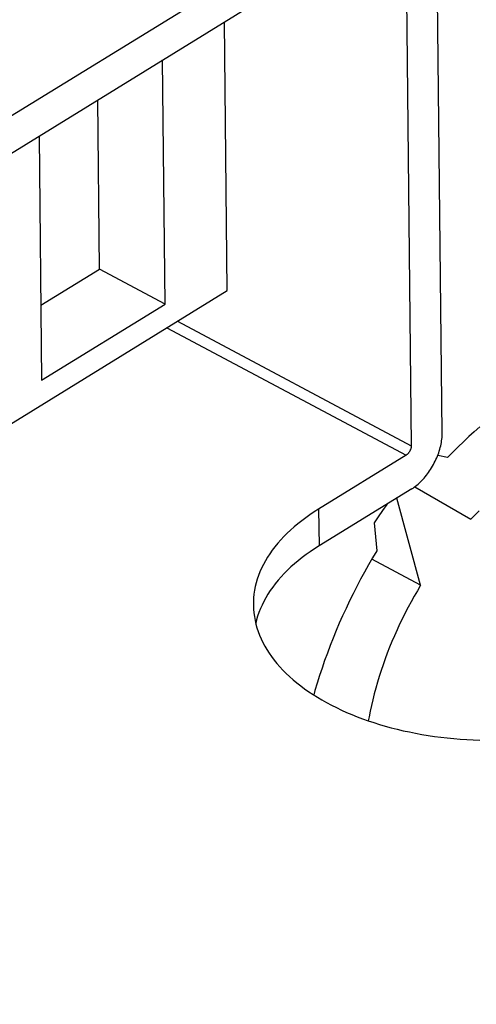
# Model space of a CAD drawing. Header units: millimetres. Extents: x 0 to 594, y 0 to 420.
# Tile 59 of 78: x 549.92 to 552.96, y 95.51 to 102.06. Entities that reach past the tile are written whole.
import ezdxf

# ---------------------------------------------------------------- set-up
doc = ezdxf.new("R2010")
doc.units = ezdxf.units.MM
doc.header["$LTSCALE"] = 32.67
doc.layers.get('0').update_dxf_attribs({"linetype": 'CONTINUOUS'})

msp = doc.modelspace()

# ---------------------------------------------------------------- linework, layer by layer
at = {"color": 7, "linetype": 'CONTINUOUS'}
for p, q in [((552.4836, 103.0319), (547.2077, 99.779)), ((552.7299, 99.3081), (552.6918, 102.9129)), ((547.2102, 99.5332), (552.452, 102.765)), ((552.4867, 102.7452), (552.5239, 99.2223)), ((551.2991, 100.2547), (551.2802, 102.0426)), ((550.8862, 100.165), (550.8691, 101.7891)), ((550.4493, 100.3977), (550.4374, 101.5229)), ((550.0469, 101.2821), (550.064, 99.6581)), ((550.0587, 100.1569), (550.4493, 100.3977)), ((550.8862, 100.165), (550.4493, 100.3977)), ((543.5976, 95.5063), (551.2991, 100.2547)), ((550.064, 99.6581), (550.8862, 100.165)), ((552.7298, 99.2978), (552.7299, 99.3081)), ((552.9431, 99.3156), (552.907, 99.2829)), ((552.9793, 99.3474), (552.9431, 99.3156)), ((552.7221, 99.2327), (552.7242, 99.2439)), ((552.7242, 99.2439), (552.726, 99.255)), ((552.726, 99.255), (552.7275, 99.2659)), ((552.7275, 99.2659), (552.7286, 99.2767)), ((552.7286, 99.2767), (552.7294, 99.2874)), ((552.7294, 99.2874), (552.7298, 99.2978)), ((552.8712, 99.2493), (552.8356, 99.2148)), ((552.907, 99.2829), (552.8712, 99.2493)), ((552.5065, 99.1755), (552.5046, 99.1731)), ((552.5083, 99.1779), (552.5065, 99.1755)), ((552.5101, 99.1805), (552.5083, 99.1779)), ((552.5118, 99.1831), (552.5101, 99.1805)), ((552.5134, 99.1858), (552.5118, 99.1831)), ((552.5149, 99.1886), (552.5134, 99.1858)), ((552.5163, 99.1914), (552.5149, 99.1886)), ((552.5176, 99.1942), (552.5163, 99.1914)), ((552.5188, 99.1971), (552.5176, 99.1942)), ((552.5199, 99.2), (552.5188, 99.1971)), ((552.5208, 99.2029), (552.5199, 99.2)), ((552.5216, 99.2058), (552.5208, 99.2029)), ((552.5223, 99.2086), (552.5216, 99.2058)), ((552.5229, 99.2115), (552.5223, 99.2086)), ((552.5234, 99.2143), (552.5229, 99.2115)), ((552.5237, 99.217), (552.5234, 99.2143)), ((552.5238, 99.2197), (552.5237, 99.217)), ((552.5239, 99.2223), (552.5238, 99.2197)), ((552.7022, 99.1644), (552.7063, 99.1759)), ((552.7063, 99.1759), (552.7101, 99.1873)), ((552.7101, 99.1873), (552.7136, 99.1987)), ((552.7136, 99.1987), (552.7168, 99.2101)), ((552.7168, 99.2101), (552.7196, 99.2214)), ((552.7196, 99.2214), (552.7221, 99.2327)), ((552.8004, 99.1794), (552.7654, 99.1432)), ((552.8356, 99.2148), (552.8004, 99.1794)), ((552.4901, 99.1602), (551.9076, 98.8012)), ((552.4922, 99.1617), (552.4901, 99.1602)), ((552.4943, 99.1632), (552.4922, 99.1617)), ((552.4965, 99.1649), (552.4943, 99.1632)), ((552.4986, 99.1668), (552.4965, 99.1649)), ((552.5006, 99.1688), (552.4986, 99.1668)), ((552.5026, 99.1709), (552.5006, 99.1688)), ((552.5046, 99.1731), (552.5026, 99.1709)), ((552.6773, 99.1082), (552.6829, 99.1192)), ((552.6829, 99.1192), (552.6881, 99.1304)), ((552.6881, 99.1304), (552.6931, 99.1417)), ((552.6931, 99.1417), (552.6978, 99.153)), ((552.6978, 99.153), (552.7022, 99.1644)), ((552.7654, 99.1432), (552.6998, 99.1582)), ((552.6318, 99.0351), (552.6389, 99.0449)), ((552.6389, 99.0449), (552.6459, 99.055)), ((552.6459, 99.055), (552.6526, 99.0653)), ((552.6526, 99.0653), (552.6592, 99.0757)), ((552.6592, 99.0757), (552.6654, 99.0864)), ((552.6654, 99.0864), (552.6715, 99.0972)), ((552.6715, 99.0972), (552.6773, 99.1082)), ((552.5773, 98.9742), (552.5855, 98.982)), ((552.5855, 98.982), (552.5935, 98.9901)), ((552.5935, 98.9901), (552.6015, 98.9985)), ((552.6015, 98.9985), (552.6093, 99.0072)), ((552.6093, 99.0072), (552.6169, 99.0162)), ((552.6169, 99.0162), (552.6244, 99.0255)), ((552.6244, 99.0255), (552.6318, 99.0351)), ((552.5269, 98.9356), (551.9102, 98.5554)), ((552.5269, 98.9356), (552.5354, 98.941)), ((552.5354, 98.941), (552.5439, 98.9469)), ((552.5439, 98.9469), (552.5523, 98.9532)), ((552.5468, 98.949), (552.9212, 98.7349)), ((552.5523, 98.9532), (552.5607, 98.9598)), ((552.5607, 98.9598), (552.569, 98.9668)), ((552.569, 98.9668), (552.5773, 98.9742)), ((552.5861, 98.2937), (552.4279, 98.8746)), ((551.8781, 98.7825), (551.8495, 98.7633)), ((551.9076, 98.8012), (551.8781, 98.7825)), ((552.3321, 98.7912), (552.3043, 98.7502)), ((552.3603, 98.8318), (552.3321, 98.7912)), ((552.3617, 98.8337), (552.3603, 98.8318)), ((552.9758, 98.7903), (552.9484, 98.7629)), ((551.795, 98.7237), (551.7692, 98.7033)), ((551.8218, 98.7437), (551.795, 98.7237)), ((551.8495, 98.7633), (551.8218, 98.7437)), ((552.3043, 98.7502), (552.2769, 98.7087)), ((552.9484, 98.7629), (552.9212, 98.7349)), ((551.7205, 98.6614), (551.6977, 98.6399)), ((551.7444, 98.6826), (551.7205, 98.6614)), ((551.7692, 98.7033), (551.7444, 98.6826)), ((552.2769, 98.7087), (552.2941, 98.5228)), ((551.6551, 98.5958), (551.6354, 98.5733)), ((551.6759, 98.618), (551.6551, 98.5958)), ((551.6977, 98.6399), (551.6759, 98.618)), ((551.5992, 98.5274), (551.5827, 98.5041)), ((551.6167, 98.5505), (551.5992, 98.5274)), ((551.6354, 98.5733), (551.6167, 98.5505)), ((551.8807, 98.5367), (551.8521, 98.5175)), ((551.9102, 98.5554), (551.8807, 98.5367)), ((552.2941, 98.5228), (552.2663, 98.4764)), ((551.5531, 98.4567), (551.54, 98.4327)), ((551.5673, 98.4805), (551.5531, 98.4567)), ((551.5827, 98.5041), (551.5673, 98.4805)), ((551.7718, 98.4576), (551.747, 98.4368)), ((551.7976, 98.478), (551.7718, 98.4576)), ((551.8244, 98.498), (551.7976, 98.478)), ((551.8521, 98.5175), (551.8244, 98.498)), ((552.2663, 98.4764), (552.2391, 98.4295)), ((552.5861, 98.2937), (552.2608, 98.4669)), ((551.5281, 98.4085), (551.5173, 98.3842)), ((551.54, 98.4327), (551.5281, 98.4085)), ((551.7003, 98.3941), (551.6785, 98.3722)), ((551.7231, 98.4156), (551.7003, 98.3941)), ((551.747, 98.4368), (551.7231, 98.4156)), ((552.2391, 98.4295), (552.2126, 98.3822)), ((551.4992, 98.335), (551.4919, 98.3102)), ((551.5077, 98.3597), (551.4992, 98.335)), ((551.5173, 98.3842), (551.5077, 98.3597)), ((551.638, 98.3275), (551.6193, 98.3047)), ((551.6577, 98.35), (551.638, 98.3275)), ((551.6785, 98.3722), (551.6577, 98.35)), ((552.1866, 98.3345), (552.1614, 98.2865)), ((552.2126, 98.3822), (552.1866, 98.3345)), ((551.4809, 98.2605), (551.4771, 98.2355)), ((551.4858, 98.2854), (551.4809, 98.2605)), ((551.4919, 98.3102), (551.4858, 98.2854)), ((551.5853, 98.2583), (551.5699, 98.2347)), ((551.6018, 98.2816), (551.5853, 98.2583)), ((551.6193, 98.3047), (551.6018, 98.2816)), ((552.1614, 98.2865), (552.1367, 98.2381)), ((552.5646, 98.2577), (552.5435, 98.2212)), ((552.5861, 98.2937), (552.5646, 98.2577)), ((551.4746, 98.2104), (551.4732, 98.1854)), ((551.4771, 98.2355), (551.4746, 98.2104)), ((551.5557, 98.2109), (551.5426, 98.1869)), ((551.5699, 98.2347), (551.5557, 98.2109)), ((552.1367, 98.2381), (552.1128, 98.1895)), ((552.5435, 98.2212), (552.523, 98.1845)), ((551.4732, 98.1854), (551.473, 98.1639)), ((551.473, 98.1639), (551.4731, 98.1603)), ((551.4731, 98.1603), (551.4741, 98.1352)), ((551.4741, 98.1352), (551.4763, 98.1102)), ((551.5199, 98.1384), (551.5103, 98.1139)), ((551.5307, 98.1627), (551.5199, 98.1384)), ((551.5426, 98.1869), (551.5307, 98.1627)), ((552.0896, 98.1406), (552.067, 98.0914)), ((552.1128, 98.1895), (552.0896, 98.1406)), ((552.5031, 98.1474), (552.4837, 98.11)), ((552.523, 98.1845), (552.5031, 98.1474)), ((551.4763, 98.1102), (551.4798, 98.0853)), ((551.4798, 98.0853), (551.4844, 98.0604)), ((551.4844, 98.0604), (551.4902, 98.0356)), ((551.4945, 98.0645), (551.4888, 98.0413)), ((551.5018, 98.0892), (551.4945, 98.0645)), ((551.5103, 98.1139), (551.5018, 98.0892)), ((552.067, 98.0914), (552.0452, 98.042)), ((552.4649, 98.0724), (552.4466, 98.0346)), ((552.4837, 98.11), (552.4649, 98.0724)), ((551.4902, 98.0356), (551.4971, 98.0109)), ((551.4971, 98.0109), (551.5053, 97.9863)), ((552.0452, 98.042), (552.0241, 97.9925)), ((552.429, 97.9965), (552.4119, 97.9582)), ((552.4466, 98.0346), (552.429, 97.9965)), ((551.5053, 97.9863), (551.5146, 97.9619)), ((551.5146, 97.9619), (551.5251, 97.9377)), ((551.5251, 97.9377), (551.5367, 97.9136)), ((552.0038, 97.9428), (551.9842, 97.893)), ((552.0241, 97.9925), (552.0038, 97.9428)), ((552.4119, 97.9582), (552.3955, 97.9198)), ((551.5367, 97.9136), (551.5495, 97.8897)), ((551.5495, 97.8897), (551.5634, 97.8661)), ((551.5634, 97.8661), (551.5785, 97.8426)), ((551.9842, 97.893), (551.9654, 97.843)), ((552.3797, 97.8812), (552.3645, 97.8426)), ((552.3955, 97.9198), (552.3797, 97.8812)), ((551.5785, 97.8426), (551.5946, 97.8195)), ((551.5946, 97.8195), (551.6119, 97.7966)), ((551.9654, 97.843), (551.9474, 97.793)), ((552.35, 97.8039), (552.3362, 97.7651)), ((552.3645, 97.8426), (552.35, 97.8039)), ((551.6119, 97.7966), (551.6303, 97.774)), ((551.6303, 97.774), (551.6497, 97.7517)), ((551.6497, 97.7517), (551.6702, 97.7297)), ((551.9302, 97.743), (551.9137, 97.693)), ((551.9474, 97.793), (551.9302, 97.743)), ((552.3362, 97.7651), (552.323, 97.7262)), ((551.6702, 97.7297), (551.6917, 97.708)), ((551.6917, 97.708), (551.7143, 97.6867)), ((551.7143, 97.6867), (551.7379, 97.6658)), ((551.9137, 97.693), (551.8981, 97.643)), ((552.3105, 97.6874), (552.2987, 97.6486)), ((552.323, 97.7262), (552.3105, 97.6874)), ((551.7379, 97.6658), (551.7625, 97.6452)), ((551.7625, 97.6452), (551.788, 97.6251)), ((551.788, 97.6251), (551.8145, 97.6054)), ((551.8145, 97.6054), (551.842, 97.586)), ((551.8981, 97.643), (551.8833, 97.593)), ((552.2876, 97.6099), (552.2772, 97.5713)), ((552.2987, 97.6486), (552.2876, 97.6099)), ((551.842, 97.586), (551.8704, 97.5672)), ((551.8704, 97.5672), (551.8997, 97.5488)), ((551.8833, 97.593), (551.8752, 97.5642)), ((551.8997, 97.5488), (551.9298, 97.5309)), ((552.2772, 97.5713), (552.2675, 97.5328)), ((551.9298, 97.5309), (551.9608, 97.5134)), ((551.9608, 97.5134), (551.9926, 97.4965)), ((551.9926, 97.4965), (552.0253, 97.48)), ((552.0253, 97.48), (552.0587, 97.4641)), ((552.2585, 97.4944), (552.2502, 97.4561)), ((552.2675, 97.5328), (552.2585, 97.4944)), ((552.0587, 97.4641), (552.0929, 97.4487)), ((552.0929, 97.4487), (552.1278, 97.4339)), ((552.1278, 97.4339), (552.1634, 97.4196)), ((552.1634, 97.4196), (552.1997, 97.4059)), ((552.1997, 97.4059), (552.2366, 97.3928)), ((552.2427, 97.4181), (552.2381, 97.3923)), ((552.2502, 97.4561), (552.2427, 97.4181)), ((552.2366, 97.3928), (552.2742, 97.3803)), ((552.2742, 97.3803), (552.3124, 97.3683)), ((552.3124, 97.3683), (552.3511, 97.357)), ((552.3511, 97.357), (552.3904, 97.3463)), ((552.3904, 97.3463), (552.4302, 97.3362)), ((552.4302, 97.3362), (552.4704, 97.3267)), ((552.4704, 97.3267), (552.5111, 97.3179)), ((552.5111, 97.3179), (552.5523, 97.3097)), ((552.5523, 97.3097), (552.5938, 97.3021)), ((552.5938, 97.3021), (552.6356, 97.2953)), ((552.6356, 97.2953), (552.6778, 97.289)), ((552.6778, 97.289), (552.7203, 97.2835)), ((552.7203, 97.2835), (552.7631, 97.2786)), ((552.7631, 97.2786), (552.8061, 97.2744)), ((552.8061, 97.2744), (552.8493, 97.2709)), ((552.8493, 97.2709), (552.8927, 97.268)), ((552.8927, 97.268), (552.9361, 97.2658)), ((552.9361, 97.2658), (552.9797, 97.2643))]:
    msp.add_line(p, q, dxfattribs=at)
at = {"color": 9, "linetype": 'CONTINUOUS'}
for p, q in [((550.9681, 100.0506), (552.5239, 99.2223)), ((550.8984, 100.0076), (552.4901, 99.1602)), ((551.9076, 98.8012), (551.9102, 98.5554))]:
    msp.add_line(p, q, dxfattribs=at)

doc.saveas('drawing.dxf')
